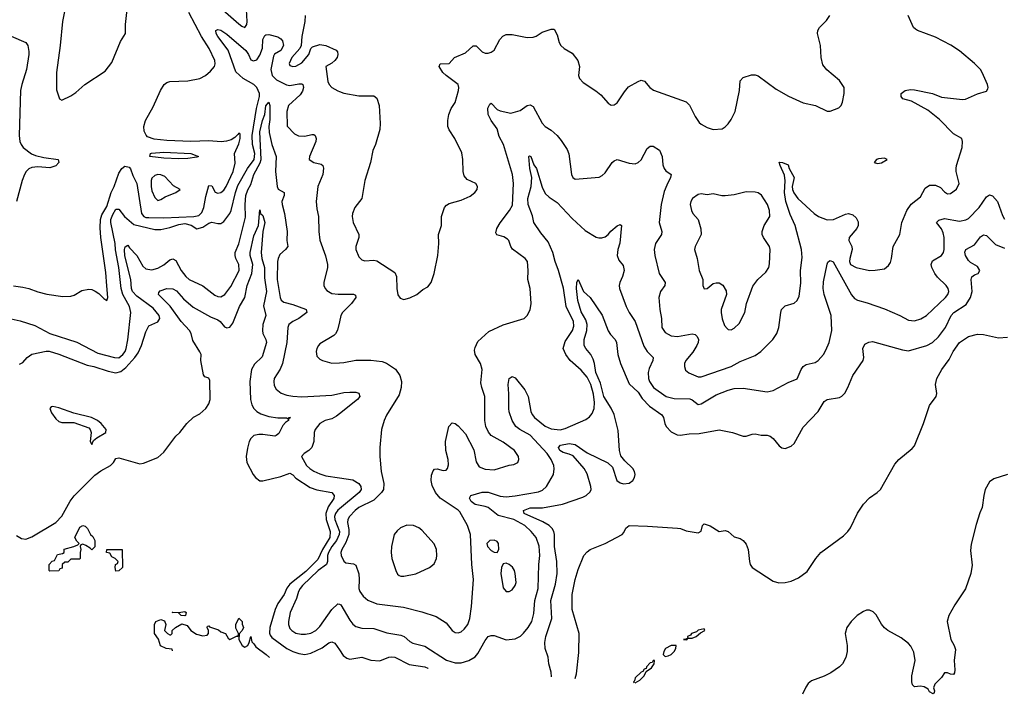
# Model space of a CAD drawing. Header units: inches. Extents: x 1245430 to 1420861, y 606325 to 671315.
# Tile 53 of 256: x 1297870 to 1304429, y 614446 to 618942. Entities that reach past the tile are written whole.
import ezdxf

# ---------------------------------------------------------------- set-up
doc = ezdxf.new("R2010")
doc.units = ezdxf.units.IN
doc.header["$MEASUREMENT"] = 0
doc.layers.add('B2691', color=7, linetype='Continuous')
doc.layers.add('B3601', color=7, linetype='Continuous')

msp = doc.modelspace()

# ---------------------------------------------------------------- linework, layer by layer
at = {"layer": 'B2691', "color": 5}
for points, elevation in [([(1298185.3, 619074.7), (1298155.7, 618930), (1298140.1, 618770), (1298116.2, 618590), (1298115.1, 618475.1), (1298134.8, 618414.8), (1298150, 618404.7), (1298210, 618435.5), (1298243.1, 618456.9), (1298303, 618510), (1298440.4, 618599.6), (1298483.8, 618656.2), (1298542.3, 618797.7), (1298576, 618850), (1298575.4, 618910), (1298590.7, 619050)], 920), ([(1299150, 619071.2), (1299330, 618913.3), (1299350, 618898), (1299370, 618890.2), (1299382.9, 618910), (1299385, 618930), (1299378.5, 619050)], 880), ([(1297830, 617168.4), (1297890, 617158.7), (1297930, 617150.3), (1297990, 617127.2), (1298050, 617111.6), (1298156.7, 617096.7), (1298210, 617098.4), (1298233.7, 617106.3), (1298283.6, 617136.4), (1298330, 617146), (1298350, 617143.5), (1298373.5, 617133.5), (1298397.1, 617117.1), (1298430, 617083.1), (1298450, 617070.7), (1298456.4, 617090), (1298451.6, 617168.4), (1298443.3, 617256.7), (1298409.9, 617489.9), (1298405.2, 617554.8), (1298407.7, 617610), (1298417.7, 617642.3), (1298450, 617696.5), (1298478.6, 617790), (1298499.2, 617830), (1298530, 617919.8), (1298550, 617949.3), (1298570, 617966), (1298598.9, 617958.9), (1298608.8, 617948.8), (1298623, 617903), (1298650, 617850.4), (1298681.4, 617650), (1298698, 617630), (1298710, 617624.1), (1298730, 617622.7), (1298830, 617620.9), (1299030.7, 617629.3), (1299063.8, 617636.2), (1299083.3, 617656.7), (1299096.9, 617690), (1299110, 617763.1), (1299130, 617836.4), (1299150, 617834.9), (1299172.3, 617792.3), (1299190, 617785.2), (1299210, 617789.2), (1299230, 617805.4), (1299244.7, 617830), (1299291.4, 617930), (1299305.1, 617985.1), (1299300.2, 618050), (1299330, 618115.5), (1299338.8, 618150), (1299339.3, 618179.3), (1299330, 618186.6), (1299324.3, 618175.7), (1299303.2, 618156.8), (1299278.3, 618141.7), (1299247.9, 618132.1), (1299211.2, 618128.8), (1299130, 618134.5), (1299009.7, 618130.3), (1298850, 618137.4), (1298766.1, 618146.1), (1298721.9, 618161.9), (1298711.7, 618171.7), (1298699.5, 618199.5), (1298697.7, 618230), (1298708.1, 618270), (1298758.3, 618361.7), (1298808.4, 618470), (1298832.5, 618510), (1298850, 618524.2), (1298870, 618529.6), (1298990, 618533.9), (1299070, 618551), (1299108.9, 618571.1), (1299141.8, 618598.2), (1299167.4, 618630), (1299171.6, 618648.4), (1299169.8, 618670.2), (1299133.3, 618750), (1299081.2, 618830), (1298997.4, 618990)], 880), ([(1299771.9, 618970), (1299770.1, 618929.9), (1299750.5, 618830), (1299744.6, 618770), (1299735.3, 618750), (1299682.6, 618690), (1299664.9, 618650), (1299670, 618637.3), (1299689.2, 618629.2), (1299710, 618632.3), (1299750, 618655), (1299796.4, 618710), (1299809.7, 618750.3), (1299819.8, 618760.2), (1299870, 618777.1), (1299910.2, 618770.2), (1299978.5, 618738.5), (1299987.2, 618727.2), (1299990.3, 618710.3), (1299984.9, 618690), (1299970, 618669.7), (1299950, 618651.3), (1299908.9, 618631.1), (1299922.7, 618530), (1299932.6, 618510), (1299950, 618490.3), (1299990, 618467.2), (1300000, 618463.3)], 880), ([(1297812.4, 616947.6), (1297874.1, 616934.1), (1297970, 616904.8), (1298071.4, 616850), (1298250, 616792.5), (1298390, 616719.8), (1298501, 616690), (1298530, 616689.4), (1298557, 616710), (1298572.2, 616730), (1298579.7, 616750), (1298590, 616807.3), (1298609.9, 616990), (1298602.6, 617030), (1298556.4, 617110), (1298546.4, 617150), (1298531, 617290), (1298507.5, 617407.5), (1298506, 617450), (1298476.3, 617590), (1298477.6, 617610), (1298490, 617643.2), (1298510, 617679.1), (1298530, 617679), (1298568.8, 617630), (1298630, 617577.2), (1298770, 617544.4), (1298810, 617544.4), (1298870, 617558), (1298930, 617577.9), (1298970, 617582.7), (1299012.4, 617572.4), (1299050, 617549.1), (1299090, 617558.2), (1299130, 617585.5), (1299150, 617592.4), (1299190, 617583.2), (1299210, 617584.7), (1299230, 617596.5), (1299269.8, 617650), (1299279.5, 617670), (1299306.8, 617790), (1299324.1, 617835.9), (1299388.7, 617951.3), (1299433, 618010), (1299436.4, 618050), (1299420.8, 618110), (1299419.4, 618170), (1299448.7, 618350), (1299468.3, 618430), (1299468.3, 618450), (1299450.6, 618490), (1299430.6, 618510.6), (1299358.4, 618550), (1299310, 618594.8), (1299258.7, 618738.7), (1299189.1, 618830), (1299179.2, 618850), (1299177, 618870), (1299190, 618876.5), (1299210, 618871.9), (1299250, 618846.4), (1299375.7, 618735.7), (1299394.3, 618710), (1299410, 618674.9), (1299427.1, 618667.1), (1299450, 618674), (1299470, 618705.3), (1299487.9, 618752.1), (1299490.9, 618810), (1299503.6, 618836.4), (1299510, 618841.7), (1299530, 618842.6), (1299590, 618827.3), (1299610, 618815), (1299620.3, 618800.3), (1299627.1, 618770), (1299610, 618736.3), (1299568.3, 618711.7), (1299561.7, 618698.3), (1299543.4, 618610), (1299552.8, 618570), (1299581.1, 618541.1), (1299646.9, 618506.9), (1299670, 618502.4), (1299730, 618515), (1299750, 618515), (1299757.3, 618510), (1299760.9, 618490), (1299753.7, 618466.3), (1299738, 618442), (1299660.3, 618370), (1299648.7, 618330), (1299652.8, 618232.8), (1299701.8, 618181.8), (1299727.5, 618167.5), (1299770, 618166.5), (1299816.4, 618176.4), (1299830, 618176.5), (1299839.5, 618170), (1299844.9, 618150), (1299843.8, 618130), (1299801.1, 618030), (1299798, 618010), (1299830, 617990.4), (1299878, 617978), (1299890.3, 617970.3), (1299893.5, 617953.5), (1299888.4, 617910), (1299855.3, 617830), (1299845.7, 617730), (1299850, 617682), (1299861.3, 617630), (1299862, 617530), (1299868.5, 617471.5), (1299907.3, 617367.3), (1299920.8, 617310), (1299920.2, 617290), (1299896.5, 617190), (1299897, 617170), (1299905.3, 617150), (1299916.7, 617136.7), (1299950, 617117.3), (1299991.6, 617111.6), (1300000, 617111.8)], 860), ([(1297812.5, 618832.5), (1297911.8, 618790), (1297925.4, 618770), (1297930.4, 618730.4), (1297931.4, 618710), (1297915.5, 618610), (1297883.4, 618510), (1297876.3, 618470), (1297867.7, 618170), (1297871.6, 618130), (1297879.2, 618110), (1297893.9, 618090), (1297947.9, 618047.9), (1297975.8, 618035.8), (1298030, 618022.6), (1298127.3, 618010), (1298130.2, 617990.2), (1298110, 617968.6), (1298070, 617954.1), (1297990, 617961.7), (1297950, 617957.9), (1297930, 617947.7), (1297912.3, 617930), (1297901.4, 617910), (1297886.1, 617870), (1297849.5, 617730)], 880), ([(1297870, 616645.5), (1297890, 616657.1), (1297920.7, 616690), (1297950, 616712), (1298046.4, 616733.6), (1298067.1, 616732.9), (1298130, 616713.2), (1298319.4, 616639.4), (1298364.7, 616630), (1298458.5, 616598.5), (1298510, 616587.8), (1298543.5, 616596.5), (1298576.7, 616623.3), (1298636.8, 616690), (1298658.7, 616721.3), (1298681.8, 616770), (1298710, 616860.7), (1298730, 616901.6), (1298790, 616928.4), (1298804.7, 616950), (1298799.2, 616970), (1298758.6, 617018.6), (1298650, 617098.7), (1298622.1, 617130), (1298615, 617150), (1298610.9, 617210.9), (1298570.9, 617369.1), (1298568.3, 617410), (1298572.1, 617427.9), (1298590, 617439.6), (1298600.8, 617420.8), (1298650.5, 617370.5), (1298690, 617300.2), (1298710, 617281.8), (1298750, 617275.6), (1298790, 617285.2), (1298830, 617308.1), (1298870, 617342.4), (1298890, 617347.9), (1298910, 617336), (1298944.7, 617270), (1298976.9, 617230), (1298999.5, 617210), (1299090, 617169.1), (1299170, 617106.3), (1299190, 617097), (1299210, 617095.8), (1299235.6, 617110), (1299276.6, 617163.4), (1299332.5, 617270), (1299330.7, 617310), (1299309.8, 617350), (1299304.4, 617370), (1299305.3, 617390), (1299330.9, 617449.1), (1299373.3, 617626.7), (1299371.7, 617710), (1299376.7, 617770), (1299390, 617807.7), (1299410, 617843.9), (1299430.5, 617910), (1299472.8, 617987.2), (1299479.4, 618010), (1299470, 618194.9), (1299486.7, 618270), (1299503.2, 618310), (1299510, 618367.3), (1299530, 618392.4), (1299535.7, 618370), (1299537.5, 618277.5), (1299530.8, 618230), (1299531.6, 618190), (1299550.1, 618110), (1299578.2, 618030), (1299573.4, 617930), (1299584.4, 617830), (1299592.6, 617812.6), (1299631.2, 617790), (1299631.5, 617770), (1299617.2, 617730), (1299618, 617710), (1299633.1, 617650), (1299651.8, 617530), (1299649.2, 617470), (1299655.8, 617430), (1299641.7, 617410), (1299603.8, 617376.2), (1299591.6, 617350), (1299588.2, 617330), (1299585, 617210), (1299604.4, 617090), (1299612.2, 617072.2), (1299630, 617059.3), (1299690, 617043.2), (1299773.1, 617013.1), (1299778.7, 617010), (1299784, 616990), (1299730.1, 616949.9), (1299690.2, 616930), (1299663.8, 616910), (1299656.5, 616890), (1299650.1, 616789.9), (1299620.2, 616650), (1299606.3, 616613.7), (1299566, 616550), (1299562, 616530), (1299564.2, 616504.2), (1299578.9, 616478.9), (1299612.7, 616452.7), (1299650, 616438.9), (1299690, 616432.6), (1299750, 616428.6), (1299950, 616439.8), (1300000, 616450.5)], 840), ([(1297850, 615505.2), (1297883.2, 615483.2), (1297910, 615480.7), (1297950, 615494.6), (1298110, 615590.1), (1298150, 615632.4), (1298206.6, 615733.4), (1298232.4, 615767.6), (1298370, 615906.8), (1298410, 615935), (1298475.9, 615970), (1298494.5, 615990), (1298510, 616017.6), (1298530, 616022.4), (1298670, 615981.6), (1298694.6, 615985.4), (1298790, 616023.1), (1298830, 616059.5), (1298910, 616165.7), (1298937.3, 616190), (1298984, 616250), (1299027.5, 616292.5), (1299070, 616314.5), (1299110.8, 616350), (1299130, 616381.3), (1299138.7, 616410), (1299136.2, 616536.2), (1299130, 616553.6), (1299102.6, 616562.6), (1299094, 616574), (1299077, 616670), (1299078.5, 616710), (1299071.2, 616728.8), (1299023.3, 616803.3), (1299012.8, 616850), (1299002.3, 616870), (1298945.9, 616930), (1298873.2, 617033.2), (1298794.5, 617110), (1298796.6, 617123.4), (1298805.7, 617134.3), (1298849.3, 617150.7), (1298890, 617149.2), (1298914.1, 617134.1), (1298961.6, 617081.6), (1299026.3, 617026.3), (1299140.7, 616960.7), (1299190, 616942), (1299205.9, 616930), (1299234.7, 616894.7), (1299250, 616887.3), (1299270, 616893), (1299290, 616919.6), (1299333.7, 617030), (1299370.3, 617090), (1299386.1, 617170), (1299416.8, 617250), (1299423, 617310), (1299405.2, 617370), (1299405.7, 617390), (1299430, 617501.1), (1299460.7, 617570), (1299470, 617674), (1299474.8, 617650), (1299490, 617637.3), (1299504.2, 617590), (1299490.2, 617529.8), (1299478.6, 617390), (1299483.3, 617350), (1299500.1, 617290), (1299501.2, 617221.2), (1299515, 617130), (1299494.4, 617034.4), (1299509.3, 616970), (1299489.5, 616910), (1299487.2, 616870), (1299490.2, 616850), (1299510.1, 616810.1), (1299513.8, 616790), (1299484.7, 616695.3), (1299433.8, 616646.2), (1299415.1, 616610), (1299403.6, 616530), (1299406.6, 616410), (1299416.1, 616376.1), (1299430.1, 616350.1), (1299449.7, 616329.7), (1299475.7, 616315.7), (1299530, 616297.5), (1299590, 616287.5), (1299648, 616288), (1299658, 616282), (1299666, 616290), (1299674, 616290), (1299660.5, 616279.5), (1299661.6, 616270), (1299641.6, 616258.4), (1299622.4, 616237.6), (1299595.8, 616184.2), (1299579.3, 616170), (1299570, 616166.6), (1299490, 616178), (1299462.1, 616177.9), (1299430.4, 616170), (1299410, 616151.8), (1299399, 616130), (1299387.1, 616087.1), (1299379, 616030), (1299383.1, 615990), (1299424.9, 615910), (1299442, 615890), (1299470, 615869.3), (1299490, 615869.5), (1299610, 615897.4), (1299670, 615919.8), (1299690, 615907.8), (1299710, 615886.1), (1299804.2, 615824.2), (1299850, 615808.5), (1299948.4, 615790), (1299966, 615770), (1299963.7, 615750), (1299924.8, 615695.2), (1299909.7, 615650), (1299912, 615610), (1299938.1, 615530), (1299937.1, 615490), (1299887.1, 615410), (1299855.5, 615344.5), (1299776.2, 615263.8), (1299670, 615178.8), (1299650, 615154.2), (1299631.9, 615110), (1299590, 615052.1), (1299572.5, 615010), (1299537.1, 614890), (1299533.9, 614853.9), (1299539.1, 614839.1), (1299550, 614824.2), (1299650, 614751.9), (1299690, 614730.6), (1299730, 614718.4), (1299770, 614712.2), (1299810, 614719), (1299885.2, 614754.8), (1299930, 614789.3), (1299950, 614795), (1299970, 614785.8), (1300000, 614741.3)], 820), ([(1300000, 616927.8), (1299986.7, 616873.3), (1299972.8, 616847.2), (1299963, 616837), (1299870, 616782), (1299860.4, 616770), (1299848.9, 616750), (1299844.9, 616730), (1299850, 616698.8), (1299870, 616678.4), (1299886.8, 616670), (1299950, 616653.4), (1300000, 616655.7)], 860), ([(1300000, 616314.1), (1299981, 616299), (1299950, 616282.5), (1299906, 616270), (1299868.8, 616250), (1299838, 616210), (1299831.8, 616190), (1299828.9, 616130), (1299815.8, 616090), (1299795.5, 616070), (1299765.5, 616050), (1299748, 616030), (1299781.2, 615970), (1299802.4, 615950), (1299830, 615933.2), (1299870, 615914.4), (1299910, 615902.9), (1300000, 615889.3)], 840), ([(1300000, 615681.1), (1299990, 615672.9), (1299974.1, 615650), (1299967.9, 615630), (1299968.6, 615610), (1299999.4, 615530), (1299999.2, 615510), (1299980.4, 615470), (1299949.8, 615430), (1299926.8, 615390), (1299920.2, 615370), (1299919.9, 615330), (1299914.7, 615310), (1299857.4, 615270), (1299755.1, 615170), (1299737.7, 615150), (1299727.8, 615130), (1299714.6, 615085.4), (1299672.9, 614990), (1299660.2, 614930), (1299661.2, 614910), (1299670, 614885.3), (1299683.1, 614870), (1299710, 614853.8), (1299745.9, 614845.9), (1299774.1, 614845.9), (1299810, 614852.9), (1299843.1, 614870), (1299870, 614898.8), (1299950, 615010.9), (1299990, 615048.2), (1300000, 615045.5)], 840), ([(1298887.3, 614735.7), (1298886, 614746), (1298846, 614750), (1298809, 614769), (1298794, 614814), (1298768.7, 614850), (1298768, 614910), (1298778, 614930), (1298810, 614944.7), (1298834.8, 614934.8), (1298844.7, 614910), (1298834, 614870), (1298854, 614850), (1298870, 614842), (1298878, 614842), (1298886, 614850), (1298886, 614870), (1298909.1, 614890.9), (1298950, 614916), (1298985.4, 614905.4), (1299010.9, 614870.9), (1299047.1, 614847.1), (1299090, 614836), (1299119, 614841), (1299128, 614850), (1299128.7, 614870), (1299118, 614890), (1299120.4, 614899.6), (1299130, 614902), (1299135.3, 614895.3), (1299194.4, 614874.4), (1299210, 614862), (1299242, 614850), (1299259.6, 614819.6), (1299270, 614812), (1299314, 614834), (1299326, 614834), (1299328, 614850), (1299310, 614886), (1299309.2, 614910), (1299330, 614954), (1299351.6, 614931.6), (1299352.7, 614912.7), (1299362, 614890), (1299352, 614870), (1299331.3, 614848.7), (1299331, 614810), (1299352, 614770), (1299370, 614761), (1299390, 614771.3), (1299399.3, 614790), (1299410, 614832), (1299415.8, 614795.8), (1299430, 614783), (1299442.3, 614762.3), (1299513.1, 614710), (1299533.7, 614691.1)], 780)]:
    msp.add_lwpolyline(points, dxfattribs=dict(at, elevation=elevation))
for points, elevation in [([(1298930, 618014.6), (1298830, 618018.3), (1298738, 618030), (1298742, 618050), (1298748, 618052), (1298830, 618059.7), (1299010, 618050.8), (1299060.7, 618030), (1299050, 618026), (1298990, 618016.8)], 880), ([(1298790, 617909.9), (1298770, 617904.1), (1298750, 617886.6), (1298745.1, 617870), (1298745.1, 617830), (1298750, 617800.3), (1298770, 617756.1), (1298790, 617737.7), (1298810, 617744.2), (1298838.7, 617761.3), (1298909.2, 617790), (1298939, 617810), (1298895.7, 617835.7), (1298835.9, 617895.9), (1298810, 617908.4)], 920), ([(1298090, 616363.6), (1298078.8, 616361.2), (1298070.6, 616350), (1298082.3, 616322.3), (1298110, 616280.7), (1298130, 616264), (1298150, 616258), (1298230, 616257.1), (1298330, 616222.4), (1298340.3, 616210), (1298346, 616190), (1298340.7, 616130), (1298350, 616111.3), (1298362.6, 616137.4), (1298384.7, 616155.3), (1298443.7, 616190), (1298446, 616210), (1298412.4, 616250), (1298388.6, 616270), (1298349.5, 616290), (1298230, 616318.5), (1298130, 616355.2)], 840), ([(1298350, 615408), (1298340.4, 615420.4), (1298310, 615438), (1298290, 615446), (1298278, 615442), (1298274, 615430), (1298278, 615410), (1298272, 615390), (1298274, 615350), (1298270, 615346), (1298210, 615346), (1298190, 615326), (1298170, 615326), (1298154, 615310), (1298152.7, 615287.3), (1298138, 615282), (1298130, 615268), (1298070, 615266), (1298066, 615270), (1298066, 615310), (1298087.3, 615332.7), (1298102, 615338), (1298122, 615378), (1298156.4, 615383.6), (1298166, 615390), (1298166, 615414), (1298230, 615431.3), (1298258, 615442), (1298266, 615450), (1298250, 615466), (1298238, 615490), (1298270, 615558.8), (1298290, 615570.5), (1298305.4, 615565.4), (1298322, 615550), (1298342, 615510), (1298358, 615498), (1298371.6, 615471.6), (1298371.6, 615428.4)], 780), ([(1298510, 615266), (1298506, 615290), (1298508.4, 615311.6), (1298522, 615318), (1298526, 615330), (1298506, 615350), (1298483.1, 615363.1), (1298470, 615386), (1298448, 615390), (1298450, 615412), (1298552, 615410), (1298554, 615290), (1298530, 615268)], 780), ([(1298970, 614968), (1298946, 614970), (1298928, 614988), (1298886, 614990), (1298890, 614994), (1298930, 614992), (1298970, 614998), (1298978, 614990), (1298974, 614970)], 780)]:
    msp.add_lwpolyline(points, close=True, dxfattribs=dict(at, elevation=elevation))
at = {"layer": 'B3601', "color": 5}
for points, elevation in [([(1300000, 618463.3), (1300030, 618451.5), (1300130, 618433.6), (1300230, 618435.3), (1300250, 618419.1), (1300263.7, 618370), (1300270.3, 618249.7), (1300268.2, 618210), (1300240.2, 618110), (1300223.6, 618070), (1300207.4, 617990), (1300169, 617870), (1300150.3, 617750), (1300102, 617690), (1300087.2, 617650), (1300085.4, 617630), (1300092.2, 617590), (1300130.3, 617510), (1300129, 617490), (1300110.3, 617430), (1300108.2, 617410), (1300130, 617362), (1300150, 617341.6), (1300170, 617335.8), (1300230, 617339.5), (1300250, 617334.4), (1300370, 617256.3), (1300379.5, 617230), (1300381.3, 617150), (1300388.2, 617108.2), (1300405.5, 617085.5), (1300430, 617077.3), (1300470, 617087.3), (1300515.3, 617110), (1300556.5, 617143.5), (1300590, 617161), (1300610, 617191.3), (1300630, 617251.3), (1300655.8, 617370), (1300662, 617450), (1300660.5, 617510), (1300679.3, 617570), (1300679.5, 617630), (1300700.9, 617690), (1300713.3, 617706.7), (1300730, 617717.1), (1300810, 617739.3), (1300870, 617764.9), (1300902.9, 617790), (1300917.4, 617810), (1300919.7, 617830), (1300909.7, 617849.7), (1300850, 617877), (1300830, 617901.2), (1300823.5, 617930), (1300821.7, 618010), (1300814.5, 618054.5), (1300768, 618150), (1300730, 618207), (1300722, 618230), (1300722, 618270), (1300729.8, 618310.2), (1300745.4, 618350), (1300771.2, 618390), (1300792.9, 618470), (1300796.1, 618490), (1300790.7, 618510), (1300710, 618570.6), (1300689.9, 618590), (1300664.5, 618630), (1300671.5, 618648.5), (1300730, 618650.5), (1300767, 618690), (1300839.6, 618720.4), (1300890, 618768.8), (1300910, 618767.2), (1300950, 618728), (1300970, 618719.3), (1300990, 618719.5), (1301010, 618724.9), (1301030, 618738.4), (1301069, 618811), (1301088, 618832), (1301110, 618843.6), (1301150, 618844), (1301250, 618824.4), (1301290, 618824.9), (1301310, 618831.8), (1301350, 618858), (1301410, 618878.8), (1301430, 618878.8), (1301450, 618841), (1301464.6, 618790), (1301475.3, 618770), (1301497.1, 618750), (1301550, 618719.5), (1301588.5, 618670), (1301598.4, 618630), (1301593, 618570), (1301599.1, 618550), (1301623.8, 618523.8), (1301708.9, 618468.9), (1301740.7, 618440.7), (1301790, 618384.9), (1301810, 618373.4), (1301830, 618375.5), (1301850, 618387.7), (1301898, 618462), (1301925.9, 618494.1), (1301990, 618530.5), (1302010, 618539.1), (1302017.5, 618537.5), (1302032.3, 618532.3), (1302067.3, 618490), (1302091.9, 618471.9), (1302310, 618395.3), (1302332, 618372), (1302370, 618296.3), (1302397.2, 618257.2), (1302410, 618245.5), (1302450, 618223.8), (1302490, 618210.4), (1302550, 618215.5), (1302570, 618227.3), (1302590, 618247.3), (1302610, 618276.3), (1302636.1, 618330), (1302664.4, 618470), (1302670, 618534.8), (1302690, 618556.3), (1302745.8, 618574.2), (1302770, 618574.9), (1302790, 618568.2), (1302910, 618479.3), (1302992.3, 618432.3), (1303090, 618388), (1303172, 618370), (1303250, 618332), (1303270, 618331.3), (1303326.3, 618353.7), (1303341.2, 618370), (1303350, 618392), (1303362.9, 618450), (1303361.6, 618490), (1303330, 618537), (1303246.9, 618606.9), (1303220.8, 618640.8), (1303209.7, 618689.7), (1303205.1, 618770), (1303185.6, 618850), (1303187.6, 618870), (1303198.4, 618890), (1303243.5, 618936.5), (1303267.3, 618970)], 880), ([(1300000, 616655.7), (1300030, 616657.1), (1300110, 616672.2), (1300210, 616673.7), (1300284.8, 616664.8), (1300313.2, 616653.2), (1300373, 616613), (1300402.6, 616570), (1300413.1, 616530), (1300411.8, 616490), (1300398, 616442), (1300314.6, 616305.4), (1300298.4, 616270), (1300280.4, 616210), (1300268.6, 616091.4), (1300268.2, 616030), (1300278.2, 615930), (1300296.6, 615850), (1300293.4, 615810), (1300280.1, 615790), (1300230, 615739.2), (1300130.2, 615690), (1300103.8, 615670), (1300067.7, 615630), (1300056, 615610), (1300053.7, 615590), (1300063.2, 615543.2), (1300063, 615510), (1300043.5, 615456.5), (1300015.9, 615410), (1300009.3, 615390), (1300011.6, 615370), (1300030, 615333), (1300043, 615323), (1300094.3, 615314.3), (1300110, 615305.5), (1300128.3, 615248.3), (1300132.3, 615210), (1300130.2, 615150.2), (1300135.6, 615130), (1300158.8, 615098.8), (1300190, 615072.7), (1300250, 615048.3), (1300425.8, 615025.8), (1300550, 614994.9), (1300643.6, 614963.6), (1300710, 614921.7), (1300750.4, 614870), (1300770, 614857.4), (1300790, 614855.6), (1300810, 614863.2), (1300830, 614879), (1300854.4, 614910), (1300868.1, 614950), (1300879.8, 615030), (1300894.2, 615210), (1300882.6, 615310), (1300872.4, 615510), (1300852.8, 615570), (1300801.7, 615661.7), (1300790, 615673.6), (1300672.1, 615752.1), (1300639, 615790), (1300617.6, 615837.6), (1300612.2, 615870), (1300613.7, 615906.3), (1300624.6, 615935.4), (1300634.2, 615945.8), (1300650, 615948.2), (1300690, 615937.6), (1300710, 615939.3), (1300719.6, 615950), (1300725.6, 615974.4), (1300725.3, 616010), (1300709.7, 616070), (1300706.4, 616130), (1300727.7, 616230), (1300750, 616255.8), (1300770, 616250.3), (1300790, 616234.6), (1300840.9, 616180.9), (1300894.3, 616074.3), (1300910, 615996), (1300930, 615961.3), (1300970, 615946.3), (1301030, 615941.5), (1301130, 615972.4), (1301162, 615978), (1301189.3, 615990.7), (1301195.1, 616010), (1301191.8, 616030), (1301165.1, 616070), (1301090, 616126), (1301011.3, 616171.3), (1300993, 616193), (1300976.2, 616230), (1300969.7, 616269.7), (1300967.6, 616430), (1300947.6, 616490), (1300942.7, 616522.7), (1300951.3, 616610), (1300938.7, 616650), (1300904.2, 616710), (1300900.5, 616740.5), (1300903.5, 616756.5), (1300922.9, 616797.1), (1300995.2, 616864.8), (1301090, 616908.5), (1301230, 616950.5), (1301250, 616970.6), (1301270, 617007.7), (1301277.2, 617050), (1301271, 617151), (1301254.7, 617210), (1301258, 617270), (1301253.3, 617330), (1301236.2, 617350), (1301153.6, 617413.6), (1301141.6, 617430), (1301127.8, 617470), (1301119.6, 617479.6), (1301094.8, 617494.8), (1301048.7, 617508.7), (1301042.3, 617522.3), (1301048.6, 617550), (1301070, 617588.4), (1301132.8, 617670), (1301153.5, 617706.5), (1301159.8, 617850), (1301152.7, 617910), (1301092.1, 618110), (1301064.2, 618164.2), (1301050, 618214.5), (1301009.9, 618269.9), (1300989.9, 618309.9), (1300987.8, 618352.2), (1301001, 618379), (1301010, 618385.3), (1301050, 618343.8), (1301070, 618335), (1301141.2, 618318.8), (1301203.5, 618336.5), (1301250, 618370.3), (1301270, 618374), (1301290, 618364.4), (1301350, 618252.4), (1301370, 618230.4), (1301410, 618206.7), (1301450.4, 618170), (1301477.5, 618137.5), (1301517, 618077), (1301527.6, 618047.6), (1301545.8, 617910), (1301555.3, 617890), (1301570, 617880.2), (1301730, 617892.7), (1301750, 617903), (1301770, 617922), (1301816.2, 617990), (1301830, 618002.4), (1301850, 618010.3), (1301930, 617984.9), (1301970, 617981.3), (1301990, 617990.4), (1302010, 618008.4), (1302050, 618084), (1302070, 618099.1), (1302090, 618099.1), (1302131.7, 618071.7), (1302149.1, 618030), (1302155.3, 617975.3), (1302163.1, 617950), (1302174.7, 617934.7), (1302210.5, 617910), (1302206.4, 617890), (1302180.1, 617839.9), (1302163.6, 617796.4), (1302143.2, 617710), (1302129.2, 617590), (1302147, 617530), (1302145.3, 617510), (1302105.7, 617450), (1302096, 617410), (1302100.9, 617370), (1302128.9, 617250), (1302168.8, 617190), (1302167.4, 617170), (1302137.8, 617130), (1302128.5, 617091.5), (1302133.9, 617010), (1302145, 616950), (1302147.6, 616890), (1302170, 616856.9), (1302210, 616835.2), (1302251.2, 616831.2), (1302350, 616849.2), (1302370, 616844.4), (1302382.8, 616830), (1302390.8, 616810), (1302389.4, 616790), (1302381.5, 616770), (1302353.5, 616726.5), (1302307.7, 616670), (1302298, 616650), (1302298, 616630), (1302305.9, 616605.9), (1302327.3, 616587.3), (1302390, 616561.8), (1302410, 616561.8), (1302609.6, 616630), (1302670, 616662.9), (1302770, 616704.4), (1302807.8, 616730), (1302887.8, 616810), (1302914, 616850), (1302927.8, 616890), (1302939.5, 616990), (1302945.6, 617010), (1302970, 617034), (1303030, 617052.2), (1303049.8, 617070.2), (1303061.6, 617098.4), (1303074.4, 617185.6), (1303071.4, 617270), (1303082, 617358), (1303078.4, 617410), (1303035.6, 617570), (1303002.9, 617642.9), (1302973.7, 617730), (1302965.6, 617790), (1302968.6, 617868.6), (1302964.7, 617904.7), (1302935.3, 617970), (1302930, 617992), (1302951.1, 617991.1), (1302990, 617974), (1302994.8, 617950), (1303030.2, 617890), (1303016.5, 617830), (1303018.4, 617810), (1303027.2, 617787.2), (1303053, 617750), (1303161.7, 617650), (1303191.2, 617630), (1303250, 617607.8), (1303290.3, 617609.7), (1303370, 617646.5), (1303390, 617650.4), (1303420.9, 617640.9), (1303442.2, 617622.2), (1303454.7, 617594.7), (1303454.6, 617570), (1303445.5, 617550), (1303394.6, 617490), (1303393.4, 617470), (1303412.2, 617430), (1303416.5, 617410), (1303399.1, 617350), (1303397.3, 617330), (1303404.6, 617310), (1303442, 617290), (1303530, 617271.3), (1303568.3, 617271.7), (1303630, 617282.4), (1303657.1, 617302.9), (1303670, 617324.7), (1303677.6, 617350), (1303687.6, 617430), (1303732.6, 617510), (1303746, 617590), (1303779.3, 617670), (1303807.5, 617712.5), (1303870, 617761.6), (1303900.7, 617819.3), (1303930, 617839.6), (1303970, 617839.7), (1304003.8, 617823.8), (1304030, 617794.9), (1304050, 617781.3), (1304070, 617783.1), (1304110, 617813.4), (1304127.6, 617850), (1304107.3, 617930), (1304107.3, 617950), (1304109.6, 617970), (1304147.8, 618090), (1304151.2, 618130), (1304146.6, 618150), (1304090, 618180.5), (1303996.4, 618276.4), (1303918.6, 618338.6), (1303810, 618398), (1303754, 618414), (1303740.9, 618430), (1303742.7, 618450), (1303768.7, 618470), (1303803.6, 618476.4), (1303830, 618475.5), (1303950, 618451.1), (1304010, 618424.6), (1304150, 618409.4), (1304170, 618412.6), (1304250, 618447.7), (1304310, 618465.5), (1304319.6, 618480.4), (1304322, 618490), (1304317, 618510), (1304281.1, 618590), (1304269.8, 618610), (1304230.8, 618650), (1304130, 618734), (1304071.9, 618771.9), (1303970, 618825.4), (1303849.8, 618869.8), (1303838, 618878), (1303824.5, 618890), (1303789.3, 618969.3)], 860), ([(1300000, 615045.5), (1300010, 615042.7), (1300070, 614939.5), (1300090, 614914.3), (1300110, 614897.7), (1300150, 614886.2), (1300230, 614883.5), (1300315, 614855), (1300410, 614840.8), (1300430.5, 614830.5), (1300470, 614797.5), (1300490, 614786.4), (1300570, 614767.3), (1300713.4, 614673.4), (1300770, 614656.1), (1300810, 614655.3), (1300863, 614670), (1300903.6, 614696.4), (1300921.6, 614718.4), (1300970, 614804.9), (1300990, 614830.4), (1301010, 614838.4), (1301030, 614837.6), (1301110, 614808.5), (1301170, 614815.3), (1301206, 614834), (1301226.6, 614853.4), (1301257.1, 614890), (1301281.4, 614930), (1301295.2, 614984.8), (1301300.9, 615070), (1301323, 615150), (1301327.9, 615310), (1301336, 615370), (1301330, 615434), (1301311.2, 615490), (1301278.3, 615530), (1301236, 615570), (1301160.8, 615610), (1301057.4, 615637.4), (1300990, 615690.4), (1300970, 615698), (1300903.6, 615710), (1300877.6, 615730), (1300866.1, 615753.9), (1300875.1, 615770), (1300950, 615793.9), (1300990, 615793.3), (1301070, 615765.5), (1301110, 615762.9), (1301170, 615767.9), (1301325.2, 615794.8), (1301353.2, 615806.8), (1301379.3, 615830), (1301425.8, 615910), (1301431.4, 615948.6), (1301427.7, 615970), (1301410.5, 616010), (1301383, 616050), (1301270, 616172.7), (1301201.4, 616210), (1301174.2, 616230), (1301149.9, 616269.9), (1301130, 616329.5), (1301127.9, 616350), (1301129.2, 616449.2), (1301124.5, 616510), (1301130, 616550.8), (1301150, 616563), (1301170, 616554.4), (1301235.1, 616475.1), (1301257.6, 616430), (1301275.5, 616330), (1301284.2, 616310), (1301300.2, 616290), (1301370, 616233.3), (1301410, 616216), (1301470, 616209.4), (1301503.3, 616216.7), (1301642.4, 616277.6), (1301665.7, 616294.3), (1301683.6, 616316.4), (1301695.8, 616350), (1301700.2, 616390), (1301693.1, 616446.9), (1301675.4, 616510), (1301650, 616559.3), (1301610, 616605.7), (1301537.4, 616670), (1301507.3, 616710), (1301491, 616750), (1301503.9, 616796.1), (1301552.3, 616870), (1301561, 616899), (1301559.5, 616930), (1301509.9, 617030), (1301493, 617153), (1301459.5, 617270), (1301436, 617330), (1301420.9, 617390), (1301390, 617461.5), (1301340.6, 617520.6), (1301294.6, 617590), (1301285.2, 617634.8), (1301258.1, 617710), (1301255.9, 617750), (1301277.9, 617830), (1301282.7, 617890), (1301267.7, 617950), (1301262.4, 618030), (1301265.7, 618034.3), (1301275.6, 618030), (1301295.2, 617975.2), (1301312.5, 617950), (1301350, 617826), (1301370, 617783), (1301398.2, 617758.2), (1301450, 617724.4), (1301550, 617616.4), (1301636.5, 617536.5), (1301710, 617492.7), (1301727, 617487), (1301747.3, 617487.3), (1301770, 617495.6), (1301789.6, 617510), (1301807.6, 617532.4), (1301850, 617567.6), (1301870, 617576.5), (1301879.3, 617570), (1301867, 617453), (1301854.9, 617410), (1301850.4, 617370), (1301860.3, 617340.3), (1301890, 617302.8), (1301897, 617270), (1301886.3, 617230), (1301867.7, 617190), (1301863.6, 617170), (1301866, 617150), (1301909.4, 617029.4), (1301929.5, 616989.5), (1301970.2, 616930), (1302026.8, 616766.8), (1302050, 616731.6), (1302089.1, 616690), (1302086.8, 616670), (1302063.7, 616616.3), (1302057.6, 616590), (1302059.8, 616550), (1302065.8, 616530), (1302091.2, 616490), (1302176.5, 616430), (1302230, 616416.4), (1302334.1, 616414.1), (1302349.3, 616409.3), (1302390, 616378.4), (1302410, 616382.6), (1302510, 616441.5), (1302590, 616473.1), (1302630, 616483.5), (1302690, 616486.9), (1302850, 616462.3), (1302890, 616470.3), (1302990, 616523), (1303050, 616548), (1303076.2, 616610), (1303090, 616630.7), (1303110, 616643), (1303170, 616656.4), (1303190, 616670.4), (1303224.7, 616710), (1303241, 616739), (1303261.5, 616790), (1303280.3, 616870), (1303275.2, 616970), (1303229.4, 617110), (1303223.1, 617150), (1303225.4, 617194.6), (1303248, 617312), (1303254, 617326), (1303264.4, 617335.6), (1303270, 617337.6), (1303290, 617328.7), (1303410, 617108.2), (1303430, 617084.5), (1303450, 617072.6), (1303515.9, 617055.9), (1303630, 617015.8), (1303734, 616970), (1303790, 616939.5), (1303830, 616935.2), (1303872.2, 616947.8), (1303910.6, 616969.4), (1304038, 617090), (1304052.1, 617110), (1304058.5, 617130), (1304054.8, 617150), (1304042.3, 617170), (1303985, 617225), (1303966, 617250), (1303945.6, 617290), (1303942, 617310), (1303950, 617335.3), (1304010, 617370.3), (1304024.2, 617390), (1304029.1, 617410.9), (1304027.4, 617490), (1304021.7, 617521.7), (1304010, 617548), (1303978.3, 617590), (1303993.3, 617606.7), (1304030, 617616.4), (1304130, 617600.1), (1304172.7, 617607.3), (1304190, 617617.3), (1304261.2, 617690), (1304310, 617761.3), (1304330, 617774.9), (1304350, 617768), (1304383.5, 617730), (1304416.4, 617636.4), (1304430, 617612.2)], 840), ([(1301412.5, 614561.3), (1301410, 614593.2), (1301395.4, 614650), (1301390, 614693.2), (1301371.4, 614751.4), (1301367.2, 614790), (1301375.4, 614830), (1301414.8, 614950), (1301408.6, 615070), (1301439.1, 615180.9), (1301449.9, 615250), (1301448.5, 615330), (1301431.6, 615430), (1301431.9, 615510), (1301428.3, 615530), (1301417.4, 615550), (1301396.4, 615570), (1301354.3, 615594.3), (1301230.9, 615650), (1301226.3, 615670), (1301270.5, 615689.5), (1301352.4, 615687.6), (1301486.5, 615713.5), (1301621.3, 615758.7), (1301642.9, 615770), (1301670, 615796.3), (1301676.4, 615810), (1301675.5, 615830), (1301650, 615914.5), (1301631.2, 615950), (1301556, 616036), (1301530, 616047.2), (1301490, 616056.3), (1301469.2, 616070), (1301459.3, 616090), (1301472.7, 616107.3), (1301530, 616116.6), (1301570, 616110.7), (1301650, 616054.4), (1301788.3, 615988.3), (1301819.4, 615959.4), (1301848.7, 615870), (1301870, 615855.4), (1301891.4, 615848.6), (1301930, 615852.2), (1301953.6, 615870), (1301965.7, 615890), (1301969.9, 615910), (1301966.3, 615930), (1301954.9, 615950), (1301901, 616001), (1301875, 616035), (1301865.6, 616070), (1301856.1, 616203.9), (1301830, 616309.8), (1301810, 616353.3), (1301761.7, 616430), (1301739.7, 616519.7), (1301707.2, 616590), (1301699.4, 616650), (1301690, 616679.4), (1301674.1, 616710), (1301640.4, 616750), (1301629.9, 616770), (1301629.9, 616810), (1301647, 616870), (1301650.8, 616910), (1301640.5, 616940.5), (1301610, 616994.8), (1301588.7, 617070), (1301579.1, 617150), (1301581.7, 617190), (1301590, 617210.6), (1301626.9, 617130), (1301669.2, 617090), (1301750, 616973.8), (1301790, 616868.8), (1301804.7, 616844.7), (1301837.8, 616810), (1301845.4, 616790), (1301854.6, 616710), (1301871.3, 616650), (1301930, 616514.9), (1301990, 616459.3), (1302017.7, 616417.7), (1302066.4, 616366.4), (1302147.5, 616307.5), (1302159.3, 616290), (1302166.9, 616250), (1302175.8, 616230), (1302210, 616194.4), (1302250, 616175.9), (1302270, 616173.8), (1302330, 616182.7), (1302396.2, 616183.8), (1302530, 616208.8), (1302618.8, 616190), (1302690, 616166.5), (1302710, 616166.7), (1302750, 616179.6), (1302770, 616181.1), (1302810, 616172.7), (1302850, 616173), (1302870, 616165.5), (1302890, 616150.4), (1302930, 616102), (1302947.4, 616087.4), (1302970, 616083.8), (1303010, 616100.4), (1303030, 616118), (1303090, 616226), (1303188.8, 616331.2), (1303230, 616396.5), (1303250, 616411.3), (1303330, 616423.1), (1303347.1, 616432.9), (1303367, 616453), (1303387.6, 616490), (1303420.4, 616570), (1303487.7, 616670), (1303493.3, 616690), (1303487.6, 616750), (1303500.9, 616779.1), (1303526.8, 616793.2), (1303550, 616797.6), (1303750, 616741.5), (1303790, 616735.5), (1303913.6, 616770), (1303950, 616791.2), (1303990, 616828.3), (1304038.1, 616890), (1304074.7, 616970), (1304093, 616990), (1304175.3, 617044.7), (1304203.4, 617090), (1304214.5, 617130), (1304208.9, 617211.1), (1304212.4, 617227.6), (1304230, 617241.1), (1304254.5, 617250), (1304266, 617270), (1304250, 617298), (1304204.2, 617324.2), (1304190, 617337.8), (1304170.6, 617370), (1304166.7, 617393.3), (1304172.8, 617410), (1304230, 617441.3), (1304270, 617494), (1304290, 617507.2), (1304310, 617503.9), (1304370, 617443), (1304430, 617419.8)], 820), ([(1300000, 617111.8), (1300093.7, 617113.7), (1300106, 617106), (1300109, 617090), (1300080.6, 617050), (1300020.7, 616990), (1300010.2, 616970), (1300000, 616927.8)], 860), ([(1301571, 614550.3), (1301578.4, 614581.6), (1301594.9, 614725.1), (1301597.3, 614850), (1301550.5, 615010), (1301550, 615110.7), (1301570, 615211.8), (1301590, 615278), (1301628.5, 615370), (1301650, 615395.3), (1301670, 615410.4), (1301769.2, 615450), (1301882.7, 615510), (1301895.6, 615524.4), (1301907.4, 615552.6), (1301929.8, 615570.2), (1302052.7, 615567.3), (1302252.3, 615552.3), (1302272, 615550), (1302310, 615534.8), (1302390, 615521), (1302410, 615532), (1302419, 615570), (1302430, 615581), (1302470, 615568), (1302530, 615530.8), (1302570, 615537.3), (1302590, 615530.6), (1302630, 615494.8), (1302670, 615484.9), (1302690, 615470.4), (1302710, 615445.5), (1302723.6, 615410), (1302731.2, 615330), (1302736.5, 615310), (1302748.8, 615290), (1302890, 615198.8), (1302928.1, 615188.1), (1302970, 615190.8), (1303010, 615200.8), (1303057.9, 615222.1), (1303114.7, 615265.3), (1303173, 615350), (1303207.2, 615390), (1303357.1, 615502.9), (1303386.1, 615530), (1303403.6, 615556.4), (1303450, 615652), (1303490, 615713.4), (1303530, 615754.6), (1303583, 615790), (1303604, 615810), (1303699.7, 615980.3), (1303727.1, 616010), (1303815.3, 616084.7), (1303830, 616102.7), (1303890.9, 616250), (1303930, 616371.3), (1303974, 616430), (1303979.6, 616450), (1303971.5, 616510), (1303979.6, 616550), (1304013.5, 616610), (1304062.4, 616677.6), (1304088.5, 616730), (1304130.7, 616790), (1304190, 616830.1), (1304250, 616845), (1304290, 616844.8), (1304390, 616821.8), (1304450, 616827)], 780), ([(1300000, 616450.5), (1300030, 616457), (1300070, 616459.8), (1300110, 616458.5), (1300130, 616452.4), (1300135.8, 616430), (1300120.7, 616410), (1300000, 616314.1)], 840), ([(1300000, 615889.3), (1300090, 615875.7), (1300130.2, 615850), (1300143.2, 615830), (1300145, 615810), (1300132.6, 615790), (1300000, 615681.1)], 840), ([(1304449.6, 615910.4), (1304358.6, 615881.4), (1304330, 615861.8), (1304301.5, 615810), (1304291.9, 615770), (1304281.8, 615690), (1304265.7, 615654.3), (1304241.6, 615578.4), (1304207.3, 615447.3), (1304203.2, 615403.2), (1304214.2, 615305.8), (1304206.7, 615250), (1304170, 615148), (1304098.3, 615041.7), (1304058.9, 614970), (1304047.2, 614930), (1304071.7, 614811.7), (1304095.5, 614770), (1304104.1, 614744.1), (1304094.4, 614670), (1304100.3, 614610), (1304098, 614590), (1304090, 614577.2), (1304070, 614579), (1304050, 614588.7), (1304030, 614588), (1304010, 614558), (1303966.4, 614513.6), (1303958, 614490), (1303964.7, 614470), (1303962, 614458), (1303954, 614450), (1303930, 614462.7), (1303921, 614481), (1303895.9, 614495.9), (1303870, 614499.4), (1303830, 614494.8), (1303818.3, 614510), (1303813.2, 614530), (1303812.5, 614570), (1303836.2, 614670), (1303827, 614727), (1303805.8, 614765.8), (1303790, 614784.2), (1303742.3, 614822.3), (1303652, 614870), (1303630, 614888.3), (1303610, 614913.3), (1303574.7, 614974.7), (1303555.1, 614995.1), (1303530, 615006.4), (1303510, 615005.6), (1303490, 614997.8), (1303449.1, 614970), (1303409.2, 614930), (1303379.7, 614890), (1303368.4, 614850), (1303382.9, 614770), (1303381.8, 614730), (1303372.8, 614690), (1303350.1, 614650), (1303330, 614629.2), (1303272.3, 614590), (1303230, 614567), (1303144.2, 614535.8), (1303121.8, 614518.2), (1303106.2, 614493.8), (1303084.9, 614445.7)], 780), ([(1300000, 614741.3), (1300024.7, 614704.7), (1300050, 614686.8), (1300070, 614680.8), (1300150, 614692.4), (1300210, 614674.3), (1300269.5, 614669.5), (1300330, 614692.3), (1300350, 614695.9), (1300370, 614693), (1300465.5, 614645.5), (1300570, 614627.8), (1300590, 614619.2), (1300591.7, 614618)], 820), ([(1302090, 614671), (1302083, 614657), (1302070, 614654.8), (1302046.3, 614630), (1302043, 614617), (1302030, 614612.6), (1302022, 614598), (1302010, 614593.7), (1301970, 614555.1), (1301964.7, 614535.3), (1301958.8, 614530), (1301962.9, 614523.2)], 780), ([(1301971.1, 614522.7), (1302000.1, 614539.9), (1302029.3, 614570), (1302042.9, 614597.1), (1302077.7, 614622.3), (1302097, 614650), (1302098, 614670), (1302090, 614671)], 780)]:
    msp.add_lwpolyline(points, dxfattribs=dict(at, elevation=elevation))
for points, elevation in [([(1303630, 618019), (1303590, 618015.1), (1303578, 618010), (1303562, 617990), (1303584, 617984), (1303610, 617987.7), (1303648, 618010)], 880), ([(1302710, 617793.6), (1302630, 617775.4), (1302570, 617767.3), (1302547.4, 617767.4), (1302490, 617782), (1302450, 617775.8), (1302410, 617780.4), (1302390, 617776), (1302352.4, 617750), (1302341.3, 617730), (1302337, 617710), (1302344.6, 617670), (1302354.9, 617650), (1302390.3, 617610), (1302408.4, 617548.4), (1302409.2, 617510), (1302368.9, 617430), (1302366, 617410), (1302383.6, 617350), (1302397.2, 617270), (1302420.3, 617210), (1302421.3, 617170), (1302430, 617148.2), (1302450, 617150.6), (1302490, 617183.1), (1302510, 617188.8), (1302530, 617187.4), (1302553.3, 617173.3), (1302575.2, 617135.2), (1302577.6, 617110), (1302543.5, 617010), (1302542.3, 616990), (1302550, 616947.3), (1302564.4, 616904.4), (1302583, 616883), (1302590, 616877.6), (1302610, 616875.8), (1302630, 616885.3), (1302662, 616918), (1302701, 616990), (1302712.3, 617050), (1302754.2, 617165.8), (1302787.6, 617210), (1302841.5, 617258.5), (1302859.8, 617290), (1302865.5, 617314.5), (1302869.8, 617410), (1302865.1, 617430), (1302824.2, 617490), (1302816.8, 617510), (1302815.8, 617530), (1302828.8, 617571.2), (1302866.6, 617630), (1302863.8, 617670), (1302850.8, 617710), (1302812.5, 617772.5), (1302790, 617787.6), (1302770, 617793.3)], 880), ([(1300450, 615573), (1300405.8, 615554.2), (1300383.9, 615536.1), (1300364.9, 615510), (1300347.2, 615430), (1300344.6, 615390), (1300348.8, 615350), (1300374.9, 615270), (1300387.4, 615247.4), (1300398.7, 615238.7), (1300410, 615232.7), (1300430, 615232.4), (1300510, 615249), (1300600.9, 615290), (1300630, 615314.9), (1300646, 615350), (1300649.8, 615370), (1300647.4, 615410), (1300630, 615449.6), (1300550, 615540.5), (1300530, 615556.3), (1300494, 615570)], 880), ([(1301030, 615473.3), (1301001, 615470), (1300983, 615450), (1300985.5, 615430), (1301010, 615404.9), (1301030, 615394), (1301050, 615391), (1301062.7, 615410), (1301060.7, 615450), (1301050, 615463.7)], 860), ([(1301110, 615319.3), (1301090, 615315.3), (1301079.1, 615290), (1301075.5, 615250), (1301090, 615156), (1301110, 615130.6), (1301130, 615130.4), (1301150, 615142.6), (1301171, 615170), (1301176.3, 615190), (1301171.3, 615250), (1301165.1, 615270), (1301152.4, 615292.4), (1301130, 615312)], 860), ([(1302430, 614882), (1302390, 614872.5), (1302378.1, 614861.9), (1302345.5, 614850), (1302339, 614841), (1302318.4, 614830), (1302319.9, 614820.1), (1302307.6, 614812.4), (1302292, 614810), (1302310, 614808.1), (1302317.2, 614810), (1302320.2, 614819.8), (1302350, 614819.1), (1302376.2, 614830), (1302405.4, 614854.6), (1302433, 614870)], 780), ([(1302210, 614771.6), (1302171.2, 614750), (1302160.2, 614730), (1302156.3, 614710), (1302170, 614698), (1302190, 614702.4), (1302210, 614712), (1302229.6, 614730), (1302241.3, 614750), (1302244, 614770)], 780)]:
    msp.add_lwpolyline(points, close=True, dxfattribs=dict(at, elevation=elevation))

doc.saveas('drawing.dxf')
